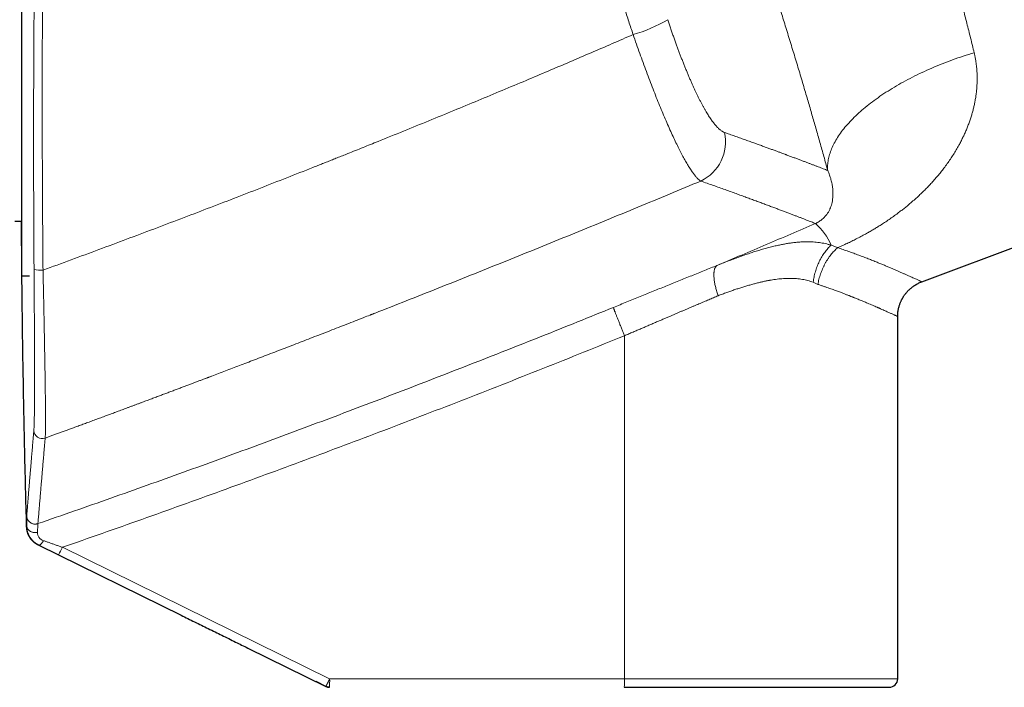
# Model space of a CAD drawing. Header units: millimetres. Extents: x 8 to 776, y 12 to 553.
# Tile 53 of 56: x 618 to 688, y 458 to 506. Entities that reach past the tile are written whole.
import ezdxf

# ---------------------------------------------------------------- set-up
doc = ezdxf.new("R2010")
doc.units = ezdxf.units.MM

msp = doc.modelspace()

# ---------------------------------------------------------------- linework, layer by layer
at = {"color": 7, "linetype": 'Continuous', "lineweight": 30}
for p, q in [((618.357, 494.11), (618.357, 516.54)), ((682.267, 487.127), (710.022, 497.504)), ((618.357, 487.54), (618.357, 494.11)), ((617.857, 491.44), (618.357, 491.44)), ((618.357, 487.54), (618.904, 487.54)), ((618.357, 487.54), (618.904, 487.54)), ((682.266, 487.127), (682.266, 487.127)), ((680.556, 484.662), (680.557, 484.662)), ((680.557, 458.93), (680.557, 484.662)), ((619.514, 468.445), (629.728, 463.419)), ((634.406, 461.118), (639.944, 458.392)), ((639.944, 458.392), (639.255, 458.731))]:
    msp.add_line(p, q, dxfattribs=at)
at = {"color": 8, "linetype": 'Continuous', "lineweight": 0}
for p, q in [((674.889, 486.945), (674.554, 487.095)), ((661.151, 483.297), (661.151, 458.93)), ((618.719, 469.734), (618.709, 469.738)), ((619.544, 468.434), (619.553, 468.431)), ((619.553, 468.431), (619.545, 468.434)), ((640.219, 458.93), (621.241, 468.274)), ((620.965, 467.735), (634.406, 461.118)), ((640.219, 458.93), (661.151, 458.93)), ((661.151, 458.93), (680.557, 458.93))]:
    msp.add_line(p, q, dxfattribs=at)
at = {"color": 8, "linetype": 'Continuous', "lineweight": 0, "flags": 128}
for points in [[(675.589, 495.032), (675.583, 495.124), (675.58, 495.216), (675.581, 495.31), (675.584, 495.403), (675.591, 495.498), (675.6, 495.593), (675.613, 495.689), (675.629, 495.785), (675.647, 495.882), (675.669, 495.979), (675.694, 496.077), (675.722, 496.175), (675.753, 496.274), (675.786, 496.373), (675.823, 496.472), (675.863, 496.572), (675.906, 496.672), (675.952, 496.773), (676, 496.874), (676.052, 496.975), (676.107, 497.076), (676.164, 497.178), (676.225, 497.279), (676.288, 497.381), (676.355, 497.483), (676.424, 497.585), (676.496, 497.688), (676.57, 497.79), (676.648, 497.892), (676.729, 497.995), (676.812, 498.097), (676.898, 498.199), (676.986, 498.302), (677.078, 498.404), (677.172, 498.506), (677.269, 498.608), (677.368, 498.71), (677.47, 498.811), (677.575, 498.913), (677.682, 499.014), (677.792, 499.115), (677.904, 499.216), (678.019, 499.316), (678.136, 499.416), (678.256, 499.516), (678.378, 499.615), (678.502, 499.714), (678.629, 499.813), (678.758, 499.911), (678.889, 500.009), (679.023, 500.106), (679.159, 500.202), (679.297, 500.299), (679.437, 500.394), (679.579, 500.489), (679.724, 500.583), (679.87, 500.677), (680.019, 500.77), (680.169, 500.863), (680.322, 500.954), (680.476, 501.045), (680.632, 501.135), (680.79, 501.225), (680.95, 501.314), (681.111, 501.401), (681.275, 501.489), (681.44, 501.575), (681.606, 501.66), (681.774, 501.745), (681.944, 501.828), (682.115, 501.911), (682.288, 501.992), (682.462, 502.073), (682.638, 502.153), (682.815, 502.231), (682.993, 502.309), (683.172, 502.386), (683.353, 502.461), (683.535, 502.536), (683.718, 502.609), (683.902, 502.681), (684.087, 502.752), (684.273, 502.822), (684.46, 502.891), (684.648, 502.959), (684.837, 503.025), (685.027, 503.09), (685.217, 503.154), (685.408, 503.217), (685.6, 503.278), (685.793, 503.338), (685.986, 503.397)], [(618.719, 469.734), (618.721, 469.703), (618.727, 469.672), (618.736, 469.642), (618.747, 469.612), (618.762, 469.583), (618.78, 469.555), (618.8, 469.528), (618.823, 469.502), (618.849, 469.478), (618.877, 469.454), (618.907, 469.433), (618.94, 469.413), (618.974, 469.394), (619.01, 469.378), (619.048, 469.363), (619.088, 469.351), (619.128, 469.34), (619.169, 469.332), (619.212, 469.326), (619.254, 469.322), (619.298, 469.32), (619.341, 469.321), (619.384, 469.324), (619.427, 469.329), (619.469, 469.336)], [(619.907, 468.74), (619.884, 468.703), (619.86, 468.668), (619.836, 468.634), (619.813, 468.603), (619.789, 468.573), (619.765, 468.546), (619.742, 468.521), (619.719, 468.499), (619.697, 468.48), (619.675, 468.463), (619.654, 468.449), (619.634, 468.438), (619.615, 468.431), (619.598, 468.426), (619.581, 468.425), (619.566, 468.426), (619.553, 468.431)]]:
    msp.add_lwpolyline(points, dxfattribs=at)
at = {"color": 8, "linetype": 'Continuous', "lineweight": 0}
for centre, radius, start, end in [((658.854, 514.846), 10.573, 285.98809, 300.55661), ((665.276, 497.048), 3.055, 295.17146, 12.98892), ((671.871, 488.031), 4.308, 23.17856, 48.72985), ((619.692, 489.529), 1.587, 252.95444, 276.23278), ((619.812, 476.589), 0.6, 181.83769, 289.97357), ((612.629, 472.342), 9.525, 331.07831, 334.71639), ((631.465, 458.782), 8.755, 357.03624, 0.96406), ((652.397, 458.782), 8.755, 357.03624, 0.96406)]:
    msp.add_arc(centre, radius, start, end, dxfattribs=at)
at = {"color": 7, "linetype": 'Continuous', "lineweight": 30}
msp.add_arc((679.957, 458.93), 0.6, 270, 0, dxfattribs=at)
at = {"color": 8, "linetype": 'Continuous', "lineweight": 0}
for points, knots in [([(675.589, 495.032), (675.543, 495.196), (675.453, 495.523), (675.315, 496.019), (675.175, 496.517), (675.034, 497.018), (674.891, 497.521), (674.75, 498.017), (674.61, 498.506), (674.471, 498.988), (674.331, 499.471), (674.189, 499.958), (674.04, 500.465), (673.884, 500.994), (673.721, 501.544), (673.556, 502.098), (673.389, 502.654), (673.22, 503.213), (673.049, 503.775), (672.876, 504.339), (672.705, 504.896), (672.535, 505.445), (672.367, 505.984), (672.198, 506.523), (672.028, 507.064), (671.857, 507.605), (671.687, 508.136), (671.52, 508.658), (671.355, 509.17), (671.189, 509.682), (671.022, 510.193), (670.855, 510.704), (670.687, 511.213), (670.519, 511.721), (670.35, 512.23), (670.18, 512.737), (670.021, 513.208), (669.874, 513.643), (669.739, 514.041), (669.604, 514.438), (669.468, 514.835), (669.316, 515.277), (669.149, 515.762), (668.965, 516.29), (668.782, 516.817), (668.597, 517.342), (668.412, 517.866), (668.231, 518.379), (668.052, 518.88), (667.876, 519.37), (667.7, 519.859), (667.525, 520.343), (667.343, 520.842), (667.156, 521.356), (666.962, 521.884), (666.768, 522.409), (666.574, 522.931), (666.38, 523.45), (666.186, 523.965), (665.993, 524.477), (665.804, 524.976), (665.618, 525.463), (665.437, 525.936), (665.256, 526.404), (665.077, 526.868), (664.898, 527.328), (664.723, 527.775), (664.553, 528.208), (664.387, 528.63), (664.222, 529.047), (664.057, 529.461), (663.887, 529.886), (663.712, 530.322), (663.533, 530.767), (663.356, 531.206), (663.18, 531.638), (663.006, 532.063), (662.834, 532.482), (662.664, 532.896), (662.552, 533.165), (662.497, 533.3)], [0, 0, 0, 0, 0.013139, 0.026249, 0.039333, 0.052394, 0.065436, 0.078462, 0.090731, 0.102992, 0.115247, 0.127498, 0.139749, 0.153425, 0.167108, 0.180801, 0.194509, 0.208234, 0.221982, 0.235756, 0.249559, 0.262629, 0.275689, 0.288742, 0.301792, 0.314842, 0.327895, 0.340209, 0.352531, 0.364865, 0.377196, 0.389471, 0.401742, 0.414012, 0.426283, 0.438559, 0.450843, 0.460501, 0.470167, 0.479843, 0.489529, 0.499227, 0.5122, 0.525181, 0.538175, 0.551185, 0.564213, 0.577265, 0.589596, 0.601952, 0.614339, 0.626722, 0.638988, 0.652682, 0.666383, 0.680095, 0.693822, 0.707569, 0.72134, 0.735137, 0.748967, 0.762056, 0.775137, 0.788214, 0.80129, 0.814369, 0.827454, 0.8398, 0.852158, 0.86453, 0.876929, 0.88936, 0.903216, 0.917056, 0.930885, 0.944706, 0.958524, 0.972343, 0.986167, 1, 1, 1, 1]), ([(676.735, 530.485), (676.79, 530.363), (676.901, 530.119), (677.068, 529.747), (677.234, 529.374), (677.4, 529), (677.563, 528.628), (677.723, 528.258), (677.882, 527.89), (678.038, 527.524), (678.194, 527.159), (678.347, 526.795), (678.498, 526.434), (678.648, 526.074), (678.789, 525.731), (678.923, 525.405), (679.044, 525.107), (679.127, 524.902), (679.173, 524.788), (679.187, 524.753), (679.201, 524.717), (679.215, 524.682), (679.229, 524.647), (679.303, 524.463), (679.436, 524.13), (679.628, 523.644), (679.819, 523.158), (680.007, 522.671), (680.194, 522.185), (680.378, 521.699), (680.56, 521.215), (680.727, 520.765), (680.879, 520.351), (681.017, 519.974), (681.154, 519.597), (681.288, 519.222), (681.421, 518.848), (681.553, 518.476), (681.682, 518.105), (681.832, 517.673), (682.001, 517.178), (682.191, 516.615), (682.38, 516.048), (682.569, 515.475), (682.756, 514.898), (682.942, 514.316), (683.128, 513.725), (683.315, 513.125), (683.501, 512.516), (683.665, 511.975), (683.807, 511.5), (683.897, 511.194), (683.958, 510.988), (683.989, 510.881), (684.02, 510.775), (684.052, 510.668), (684.083, 510.561), (684.157, 510.306), (684.273, 509.901), (684.431, 509.346), (684.588, 508.787), (684.743, 508.226), (684.897, 507.662), (685.049, 507.096), (685.195, 506.544), (685.335, 506.006), (685.469, 505.484), (685.602, 504.961), (685.732, 504.439), (685.861, 503.916), (685.944, 503.571), (685.986, 503.397)], [0, 0, 0, 0, 0.017742, 0.035216, 0.052421, 0.069359, 0.086029, 0.10214, 0.117993, 0.133588, 0.148925, 0.164004, 0.178825, 0.193387, 0.207692, 0.220068, 0.232243, 0.242793, 0.244163, 0.24553, 0.246895, 0.248257, 0.249616, 0.250973, 0.269627, 0.288105, 0.306406, 0.324531, 0.34248, 0.360253, 0.37785, 0.395273, 0.408838, 0.422296, 0.435646, 0.448888, 0.462023, 0.47505, 0.487969, 0.500781, 0.520054, 0.53944, 0.558937, 0.578546, 0.598268, 0.618103, 0.638052, 0.65865, 0.679369, 0.700208, 0.714029, 0.727902, 0.731544, 0.73519, 0.73884, 0.742493, 0.74615, 0.74981, 0.768734, 0.787847, 0.807149, 0.82664, 0.846322, 0.866193, 0.886254, 0.90481, 0.923527, 0.942405, 0.961442, 0.980641, 1, 1, 1, 1]), ([(661.766, 504.682), (661.664, 504.994), (661.46, 505.617), (661.151, 506.552), (660.838, 507.487), (660.523, 508.421), (660.205, 509.354), (659.884, 510.287), (659.56, 511.219), (659.228, 512.165), (658.887, 513.125), (658.539, 514.1), (658.187, 515.073), (657.832, 516.045), (657.474, 517.016), (657.233, 517.663), (657.112, 517.986)], [0, 0, 0, 0, 0.070068, 0.140108, 0.210126, 0.280124, 0.350108, 0.42008, 0.490047, 0.560011, 0.633308, 0.706613, 0.77993, 0.853263, 0.926618, 1, 1, 1, 1]), ([(619.253, 509.179), (619.25, 508.863), (619.244, 508.231), (619.235, 507.283), (619.228, 506.334), (619.221, 505.386), (619.215, 504.437), (619.21, 503.489), (619.205, 502.509), (619.201, 501.497), (619.198, 500.453), (619.195, 499.41), (619.194, 498.367), (619.193, 497.324), (619.194, 496.281), (619.195, 495.237), (619.197, 494.194), (619.2, 493.151), (619.203, 492.115), (619.208, 491.084), (619.213, 490.06), (619.219, 489.036), (619.224, 488.353), (619.226, 488.012)], [0, 0, 0, 0, 0.044944, 0.089847, 0.134714, 0.179549, 0.224356, 0.269137, 0.313899, 0.363117, 0.41232, 0.461513, 0.510702, 0.559893, 0.609089, 0.658297, 0.707522, 0.75677, 0.806045, 0.854473, 0.902938, 0.951445, 1, 1, 1, 1]), ([(619.841, 509.234), (619.838, 508.917), (619.834, 508.281), (619.828, 507.328), (619.823, 506.374), (619.819, 505.42), (619.815, 504.467), (619.812, 503.513), (619.81, 502.528), (619.808, 501.51), (619.808, 500.461), (619.808, 499.412), (619.809, 498.363), (619.81, 497.314), (619.813, 496.266), (619.817, 495.217), (619.821, 494.168), (619.826, 493.119), (619.832, 492.077), (619.839, 491.041), (619.846, 490.011), (619.855, 488.981), (619.861, 488.295), (619.864, 487.952)], [0, 0, 0, 0, 0.044941, 0.089843, 0.134708, 0.179541, 0.224346, 0.269127, 0.313887, 0.363105, 0.412307, 0.4615, 0.510689, 0.55988, 0.609077, 0.658286, 0.707512, 0.756761, 0.806037, 0.854467, 0.902934, 0.951443, 1, 1, 1, 1]), ([(664.229, 505.741), (664.261, 505.643), (664.326, 505.446), (664.425, 505.153), (664.524, 504.861), (664.625, 504.572), (664.726, 504.286), (664.826, 504.008), (664.924, 503.739), (665.021, 503.478), (665.118, 503.221), (665.216, 502.968), (665.316, 502.712), (665.418, 502.456), (665.522, 502.2), (665.625, 501.949), (665.729, 501.703), (665.833, 501.462), (665.934, 501.231), (666.034, 501.01), (666.131, 500.799), (666.227, 500.594), (666.323, 500.395), (666.42, 500.198), (666.518, 500.004), (666.617, 499.814), (666.715, 499.631), (666.812, 499.456), (666.908, 499.288), (667.001, 499.132), (667.09, 498.986), (667.176, 498.851), (667.262, 498.723), (667.345, 498.602), (667.43, 498.486), (667.514, 498.375), (667.598, 498.272), (667.68, 498.176), (667.761, 498.09), (667.84, 498.011), (667.915, 497.943), (667.988, 497.884), (668.057, 497.834), (668.124, 497.793), (668.189, 497.759), (668.231, 497.742), (668.252, 497.734)], [0, 0, 0, 0, 0.023421, 0.04682, 0.070221, 0.093648, 0.117124, 0.140539, 0.162531, 0.184506, 0.206483, 0.22848, 0.250517, 0.273894, 0.297221, 0.32052, 0.343813, 0.367125, 0.39057, 0.412678, 0.43474, 0.456778, 0.47881, 0.500857, 0.524192, 0.547508, 0.570829, 0.594178, 0.61758, 0.640856, 0.662699, 0.684545, 0.706411, 0.728318, 0.750285, 0.773488, 0.796679, 0.819878, 0.843108, 0.866391, 0.889755, 0.911782, 0.933801, 0.955832, 0.977892, 1, 1, 1, 1]), ([(619.864, 487.952), (620.53, 488.196), (621.856, 488.682), (623.832, 489.415), (625.787, 490.145), (627.721, 490.873), (629.634, 491.598), (631.525, 492.321), (633.412, 493.048), (635.293, 493.778), (637.168, 494.512), (638.526, 495.047), (639.375, 495.383), (639.721, 495.521), (640.066, 495.658), (640.411, 495.795), (640.761, 495.935), (641.129, 496.081), (641.74, 496.325), (642.586, 496.664), (643.906, 497.196), (645.465, 497.827), (647.256, 498.557), (649.021, 499.282), (650.759, 500.002), (652.472, 500.716), (654.127, 501.411), (655.725, 502.086), (657.268, 502.743), (658.788, 503.394), (660.285, 504.039), (661.275, 504.469), (661.766, 504.682)], [0, 0, 0, 0, 0.04711, 0.093769, 0.139974, 0.185726, 0.231023, 0.275865, 0.32025, 0.365342, 0.409952, 0.454077, 0.462343, 0.470592, 0.478824, 0.487039, 0.495236, 0.503931, 0.513319, 0.539006, 0.5645, 0.607943, 0.650813, 0.693109, 0.73483, 0.775976, 0.816544, 0.854265, 0.891472, 0.928164, 0.96434, 1, 1, 1, 1]), ([(661.766, 504.682), (661.844, 504.458), (661.999, 504.011), (662.235, 503.349), (662.471, 502.696), (662.708, 502.055), (662.945, 501.428), (663.182, 500.816), (663.417, 500.22), (663.65, 499.644), (663.88, 499.088), (664.107, 498.555), (664.33, 498.046), (664.548, 497.564), (664.761, 497.111), (664.966, 496.689), (665.165, 496.298), (665.356, 495.939), (665.539, 495.613), (665.714, 495.32), (665.881, 495.06), (666.039, 494.834), (666.188, 494.642), (666.327, 494.486), (666.458, 494.362), (666.536, 494.31), (666.575, 494.283)], [0, 0, 0, 0, 0.041826, 0.083626, 0.125414, 0.167201, 0.208994, 0.250798, 0.292617, 0.334455, 0.376319, 0.418217, 0.46016, 0.502165, 0.544104, 0.585863, 0.62748, 0.668986, 0.710412, 0.751782, 0.79312, 0.834446, 0.875778, 0.917136, 0.958537, 1, 1, 1, 1]), ([(685.986, 503.397), (686.004, 503.317), (686.041, 503.155), (686.087, 502.912), (686.125, 502.667), (686.156, 502.42), (686.18, 502.162), (686.195, 501.895), (686.201, 501.687), (686.201, 501.546), (686.201, 501.473), (686.2, 501.399), (686.198, 501.326), (686.195, 501.252), (686.189, 501.104), (686.175, 500.881), (686.146, 500.584), (686.107, 500.286), (686.067, 500.042), (686.03, 499.854), (686.003, 499.719), (685.973, 499.585), (685.941, 499.45), (685.907, 499.315), (685.87, 499.18), (685.818, 498.995), (685.746, 498.761), (685.651, 498.479), (685.547, 498.199), (685.434, 497.919), (685.312, 497.641), (685.182, 497.364), (685.045, 497.09), (684.889, 496.799), (684.713, 496.49), (684.512, 496.162), (684.3, 495.838), (684.077, 495.517), (683.85, 495.21), (683.621, 494.917), (683.393, 494.639), (683.157, 494.366), (682.915, 494.098), (682.666, 493.835), (682.408, 493.575), (682.14, 493.316), (681.86, 493.058), (681.572, 492.804), (681.338, 492.606), (681.16, 492.46), (681.042, 492.365), (680.924, 492.272), (680.804, 492.179), (680.684, 492.087), (680.502, 491.95), (680.256, 491.77), (679.944, 491.551), (679.629, 491.339), (679.332, 491.147), (679.055, 490.975), (678.799, 490.821), (678.538, 490.669), (678.254, 490.509), (677.947, 490.343), (677.621, 490.173), (677.292, 490.009), (676.961, 489.85), (676.629, 489.698), (676.405, 489.601), (676.293, 489.552)], [0, 0, 0, 0, 0.013674, 0.027417, 0.041242, 0.055157, 0.069175, 0.084724, 0.100421, 0.104559, 0.108708, 0.112868, 0.11704, 0.121224, 0.12542, 0.142373, 0.159464, 0.176704, 0.194109, 0.20198, 0.209887, 0.217833, 0.225817, 0.233841, 0.241907, 0.250014, 0.267114, 0.284303, 0.30159, 0.318984, 0.336494, 0.354127, 0.371892, 0.389287, 0.411128, 0.433061, 0.4551, 0.477259, 0.499552, 0.519786, 0.539939, 0.560021, 0.580041, 0.60001, 0.619938, 0.640209, 0.661017, 0.681688, 0.702234, 0.710275, 0.7183, 0.726309, 0.734303, 0.742283, 0.75025, 0.770202, 0.789992, 0.809635, 0.829144, 0.844388, 0.859566, 0.874684, 0.890336, 0.908865, 0.927273, 0.945575, 0.963787, 0.981923, 1, 1, 1, 1]), ([(668.252, 497.734), (668.376, 497.691), (668.623, 497.604), (668.983, 497.477), (669.334, 497.352), (669.676, 497.231), (670.01, 497.111), (670.334, 496.995), (670.65, 496.881), (670.944, 496.774), (671.219, 496.674), (671.475, 496.58), (671.725, 496.489), (671.959, 496.403), (672.177, 496.322), (672.373, 496.25), (672.505, 496.201), (672.578, 496.174), (672.601, 496.165), (672.623, 496.157), (672.646, 496.148), (672.668, 496.14), (672.77, 496.102), (672.95, 496.035), (673.199, 495.942), (673.44, 495.852), (673.673, 495.764), (673.897, 495.679), (674.113, 495.598), (674.32, 495.519), (674.523, 495.441), (674.72, 495.366), (674.911, 495.293), (675.094, 495.223), (675.268, 495.156), (675.434, 495.092), (675.537, 495.052), (675.589, 495.032)], [0, 0, 0, 0, 0.035927, 0.071711, 0.107352, 0.142852, 0.178212, 0.213431, 0.248512, 0.283456, 0.314092, 0.344624, 0.37505, 0.405372, 0.43197, 0.458488, 0.481757, 0.4848, 0.487842, 0.490882, 0.493922, 0.49696, 0.499998, 0.535668, 0.571233, 0.606694, 0.642053, 0.67731, 0.712467, 0.747523, 0.782481, 0.818998, 0.855408, 0.891712, 0.927911, 0.964007, 1, 1, 1, 1]), ([(674.712, 491.269), (674.759, 491.29), (674.861, 491.338), (674.986, 491.411), (675.102, 491.49), (675.209, 491.574), (675.308, 491.663), (675.399, 491.757), (675.482, 491.855), (675.574, 491.978), (675.666, 492.127), (675.753, 492.303), (675.824, 492.485), (675.879, 492.674), (675.926, 492.896), (675.958, 493.154), (675.965, 493.449), (675.945, 493.753), (675.899, 494.064), (675.825, 494.382), (675.727, 494.702), (675.634, 494.924), (675.589, 495.032)], [0, 0, 0, 0, 0.012317, 0.026749, 0.043993, 0.064174, 0.087145, 0.112628, 0.14028, 0.169719, 0.219669, 0.272482, 0.327534, 0.38418, 0.441761, 0.524712, 0.607786, 0.690139, 0.771043, 0.85026, 0.926908, 1, 1, 1, 1]), ([(620.017, 476.025), (620.096, 476.054), (620.257, 476.113), (620.503, 476.203), (620.76, 476.297), (621.027, 476.394), (621.304, 476.496), (621.591, 476.601), (621.888, 476.711), (622.2, 476.826), (622.529, 476.947), (622.873, 477.073), (623.228, 477.204), (623.594, 477.34), (623.972, 477.479), (624.339, 477.615), (624.694, 477.747), (625.037, 477.874), (625.387, 478.005), (625.688, 478.116), (625.94, 478.21), (626.139, 478.284), (626.339, 478.359), (626.536, 478.432), (626.731, 478.505), (626.971, 478.595), (627.255, 478.701), (627.58, 478.823), (627.897, 478.941), (628.204, 479.056), (628.502, 479.168), (628.8, 479.28), (629.096, 479.391), (629.39, 479.502), (629.674, 479.608), (629.946, 479.711), (630.208, 479.81), (630.459, 479.905), (630.701, 479.996), (630.934, 480.084), (631.157, 480.169), (631.326, 480.232), (631.442, 480.276), (631.51, 480.302), (631.576, 480.327), (631.641, 480.352), (631.707, 480.377), (631.779, 480.404), (631.989, 480.484), (632.336, 480.616), (632.822, 480.8), (633.316, 480.988), (633.821, 481.18), (634.345, 481.381), (634.89, 481.589), (635.456, 481.806), (636.033, 482.027), (636.621, 482.253), (637.22, 482.484), (637.817, 482.714), (638.413, 482.944), (639.006, 483.174), (639.61, 483.408), (640.223, 483.646), (640.831, 483.882), (641.434, 484.118), (642.032, 484.351), (642.584, 484.567), (642.957, 484.713), (643.148, 484.788), (643.207, 484.811), (643.267, 484.835), (643.327, 484.858), (643.386, 484.881), (643.607, 484.968), (644.548, 485.338), (646.235, 486.003), (648.501, 486.902), (650.789, 487.816), (653.075, 488.735), (655.357, 489.659), (657.623, 490.581), (659.873, 491.503), (662.108, 492.425), (664.343, 493.351), (665.831, 493.973), (666.575, 494.283)], [0, 0, 0, 0, 0.005025, 0.010266, 0.015725, 0.0214, 0.027292, 0.033401, 0.039726, 0.046268, 0.053355, 0.060679, 0.068241, 0.076042, 0.08408, 0.092356, 0.099491, 0.106795, 0.114266, 0.121906, 0.12604, 0.130365, 0.13463, 0.138834, 0.142977, 0.147059, 0.154198, 0.161143, 0.167894, 0.174451, 0.180815, 0.186985, 0.193495, 0.199774, 0.205823, 0.211641, 0.217228, 0.222585, 0.227711, 0.232734, 0.237515, 0.242052, 0.243525, 0.24497, 0.246388, 0.247779, 0.249141, 0.25063, 0.252397, 0.262557, 0.272925, 0.2835, 0.294283, 0.305273, 0.317155, 0.329271, 0.341619, 0.354202, 0.367017, 0.380066, 0.392582, 0.405307, 0.418238, 0.431377, 0.444724, 0.457368, 0.470193, 0.483198, 0.492928, 0.49421, 0.495493, 0.496778, 0.498064, 0.499352, 0.500547, 0.512301, 0.560005, 0.609283, 0.658559, 0.707834, 0.757098, 0.806318, 0.85469, 0.903094, 0.951531, 1, 1, 1, 1]), ([(666.575, 494.283), (666.725, 494.231), (667.025, 494.125), (667.46, 493.971), (667.884, 493.819), (668.296, 493.672), (668.694, 493.529), (669.078, 493.39), (669.449, 493.255), (669.808, 493.124), (670.158, 492.995), (670.499, 492.87), (670.831, 492.747), (671.151, 492.628), (671.459, 492.513), (671.755, 492.402), (672.039, 492.295), (672.312, 492.192), (672.572, 492.093), (672.821, 491.999), (673.058, 491.908), (673.283, 491.822), (673.496, 491.74), (673.697, 491.663), (673.893, 491.587), (674.081, 491.514), (674.261, 491.444), (674.427, 491.38), (674.579, 491.321), (674.668, 491.286), (674.712, 491.269)], [0, 0, 0, 0, 0.035177, 0.07034, 0.10549, 0.140629, 0.175758, 0.210249, 0.244733, 0.27921, 0.313681, 0.34885, 0.384016, 0.419178, 0.454339, 0.489499, 0.52466, 0.559823, 0.594989, 0.630159, 0.665335, 0.700517, 0.735706, 0.770905, 0.806114, 0.844857, 0.883616, 0.922391, 0.961185, 1, 1, 1, 1]), ([(667.733, 488.291), (668.316, 488.537), (669.481, 489.028), (671.227, 489.771), (672.971, 490.517), (674.132, 491.018), (674.712, 491.269)], [0, 0, 0, 0, 0.249978, 0.499968, 0.749974, 1, 1, 1, 1]), ([(667.733, 488.291), (667.862, 488.342), (668.12, 488.446), (668.506, 488.596), (668.893, 488.743), (669.279, 488.886), (669.666, 489.024), (670.045, 489.153), (670.416, 489.274), (670.779, 489.386), (671.142, 489.49), (671.503, 489.587), (671.841, 489.67), (672.155, 489.74), (672.446, 489.799), (672.737, 489.85), (673.027, 489.893), (673.316, 489.928), (673.604, 489.954), (673.87, 489.968), (674.113, 489.972), (674.336, 489.97), (674.556, 489.959), (674.776, 489.942), (674.992, 489.916), (675.206, 489.882), (675.417, 489.839), (675.626, 489.788), (675.762, 489.747), (675.831, 489.726)], [0, 0, 0, 0, 0.043391, 0.087091, 0.131082, 0.175347, 0.219874, 0.264655, 0.307104, 0.349774, 0.392668, 0.435792, 0.479158, 0.514608, 0.550341, 0.586342, 0.622599, 0.659104, 0.695853, 0.732849, 0.76203, 0.791372, 0.820883, 0.850571, 0.880451, 0.909997, 0.939758, 0.969752, 1, 1, 1, 1]), ([(675.831, 489.726), (675.791, 489.689), (675.711, 489.615), (675.596, 489.491), (675.483, 489.359), (675.374, 489.218), (675.269, 489.068), (675.169, 488.91), (675.075, 488.745), (674.987, 488.574), (674.906, 488.397), (674.832, 488.216), (674.766, 488.032), (674.707, 487.845), (674.657, 487.657), (674.614, 487.469), (674.579, 487.282), (674.562, 487.157), (674.554, 487.095)], [0, 0, 0, 0, 0.0605936, 0.1219289, 0.1839145, 0.2464527, 0.3094401, 0.3727686, 0.4363266, 0.5, 0.5636734, 0.6272314, 0.6905599, 0.7535473, 0.8160855, 0.8780711, 0.9394064, 1, 1, 1, 1]), ([(676.293, 489.552), (676.251, 489.515), (676.167, 489.439), (676.044, 489.315), (675.924, 489.183), (675.808, 489.042), (675.696, 488.892), (675.588, 488.736), (675.486, 488.572), (675.391, 488.403), (675.301, 488.229), (675.219, 488.05), (675.144, 487.869), (675.077, 487.685), (675.018, 487.5), (674.966, 487.314), (674.923, 487.129), (674.9, 487.007), (674.889, 486.945)], [0, 0, 0, 0, 0.060675, 0.122061, 0.184069, 0.246607, 0.309573, 0.372866, 0.436378, 0.5, 0.563622, 0.627134, 0.690427, 0.753394, 0.815931, 0.87794, 0.939325, 1, 1, 1, 1]), ([(675.831, 489.726), (675.883, 489.709), (675.986, 489.675), (676.14, 489.617), (676.242, 489.574), (676.293, 489.552)], [0, 0, 0, 0, 0.329433, 0.662761, 1, 1, 1, 1]), ([(676.293, 489.552), (676.424, 489.508), (676.686, 489.419), (677.066, 489.285), (677.435, 489.153), (677.791, 489.021), (678.136, 488.891), (678.468, 488.763), (678.788, 488.637), (679.086, 488.517), (679.363, 488.403), (679.619, 488.297), (679.865, 488.193), (680.1, 488.093), (680.323, 487.998), (680.535, 487.906), (680.742, 487.815), (680.945, 487.726), (681.14, 487.64), (681.32, 487.56), (681.484, 487.486), (681.633, 487.419), (681.766, 487.358), (681.884, 487.305), (681.986, 487.258), (682.073, 487.218), (682.143, 487.185), (682.199, 487.159), (682.238, 487.14), (682.262, 487.129), (682.265, 487.127), (682.266, 487.127)], [0, 0, 0, 0, 0.035666, 0.071254, 0.106782, 0.142266, 0.177722, 0.213164, 0.248649, 0.284226, 0.316266, 0.348406, 0.38058, 0.412648, 0.444618, 0.476501, 0.508309, 0.543974, 0.579491, 0.614875, 0.650145, 0.685318, 0.72041, 0.755439, 0.790424, 0.825381, 0.860329, 0.895285, 0.930267, 0.965293, 1, 1, 1, 1]), ([(660.37, 485.309), (660.529, 485.374), (660.846, 485.503), (661.32, 485.695), (661.792, 485.888), (662.263, 486.079), (662.729, 486.268), (663.19, 486.455), (663.646, 486.64), (664.101, 486.824), (664.556, 487.009), (665.014, 487.193), (665.472, 487.379), (665.928, 487.563), (666.382, 487.746), (666.835, 487.929), (667.285, 488.111), (667.584, 488.231), (667.733, 488.291)], [0, 0, 0, 0, 0.063626, 0.127011, 0.19018, 0.253161, 0.315977, 0.377536, 0.438987, 0.500354, 0.56166, 0.624182, 0.686693, 0.74922, 0.811789, 0.874424, 0.937153, 1, 1, 1, 1]), ([(667.806, 486.139), (667.789, 486.187), (667.756, 486.283), (667.711, 486.427), (667.669, 486.573), (667.631, 486.719), (667.597, 486.865), (667.568, 487.009), (667.543, 487.151), (667.525, 487.288), (667.512, 487.42), (667.505, 487.538), (667.504, 487.643), (667.506, 487.737), (667.513, 487.824), (667.524, 487.904), (667.539, 487.978), (667.559, 488.049), (667.584, 488.115), (667.615, 488.175), (667.651, 488.224), (667.69, 488.264), (667.719, 488.282), (667.733, 488.291)], [0, 0, 0, 0, 0.046567, 0.094146, 0.142662, 0.19203, 0.242151, 0.292918, 0.344213, 0.395913, 0.447885, 0.499994, 0.543427, 0.586781, 0.629976, 0.672935, 0.715585, 0.757853, 0.807973, 0.85734, 0.905856, 0.953434, 1, 1, 1, 1]), ([(619.226, 488.012), (619.227, 487.883), (619.229, 487.625), (619.232, 487.239), (619.235, 486.856), (619.237, 486.475), (619.24, 486.096), (619.242, 485.728), (619.244, 485.37), (619.246, 485.022), (619.248, 484.677), (619.25, 484.336), (619.252, 483.986), (619.253, 483.696), (619.254, 483.518), (619.255, 483.462), (619.255, 483.46), (619.255, 483.459), (619.255, 483.458), (619.255, 483.453), (619.255, 483.442), (619.255, 483.422), (619.255, 483.39), (619.255, 483.35), (619.255, 483.3), (619.256, 483.241), (619.256, 483.173), (619.256, 483.096), (619.257, 483.01), (619.257, 482.916), (619.257, 482.813), (619.258, 482.703), (619.258, 482.586), (619.259, 482.46), (619.259, 482.326), (619.26, 482.184), (619.26, 482.033), (619.261, 481.875), (619.261, 481.709), (619.262, 481.576), (619.262, 481.48), (619.262, 481.43), (619.262, 481.392), (619.262, 481.36), (619.262, 481.328), (619.262, 481.257), (619.262, 481.128), (619.263, 480.942), (619.263, 480.739), (619.263, 480.558), (619.263, 480.398), (619.263, 480.259), (619.263, 480.12), (619.263, 479.982), (619.263, 479.845), (619.263, 479.711), (619.262, 479.546), (619.262, 479.353), (619.261, 479.134), (619.26, 478.917), (619.259, 478.703), (619.258, 478.493), (619.256, 478.293), (619.254, 478.102), (619.252, 477.925), (619.25, 477.763), (619.248, 477.614), (619.245, 477.473), (619.243, 477.341), (619.24, 477.217), (619.237, 477.101), (619.234, 476.991), (619.23, 476.887), (619.226, 476.79), (619.222, 476.705), (619.217, 476.63), (619.214, 476.59), (619.212, 476.57)], [0, 0, 0, 0, 0.023425, 0.046828, 0.070211, 0.093576, 0.116924, 0.140257, 0.162246, 0.184226, 0.206197, 0.228164, 0.250126, 0.274669, 0.285469, 0.285785, 0.285813, 0.285861, 0.285962, 0.286185, 0.286728, 0.288208, 0.290311, 0.293036, 0.296383, 0.300353, 0.304945, 0.31016, 0.315998, 0.322459, 0.329543, 0.337107, 0.345274, 0.354042, 0.363414, 0.373576, 0.384364, 0.395781, 0.407826, 0.420503, 0.425309, 0.429212, 0.431591, 0.433976, 0.436366, 0.438763, 0.450143, 0.465749, 0.481602, 0.497704, 0.509025, 0.520449, 0.531975, 0.543604, 0.555336, 0.567172, 0.578656, 0.599227, 0.61978, 0.640316, 0.662303, 0.684275, 0.706234, 0.728184, 0.750125, 0.770068, 0.790008, 0.809949, 0.829893, 0.849843, 0.869801, 0.889772, 0.911757, 0.933767, 0.955806, 0.977882, 1, 1, 1, 1]), ([(619.864, 487.952), (619.868, 487.746), (619.877, 487.334), (619.89, 486.722), (619.903, 486.116), (619.916, 485.517), (619.928, 484.926), (619.939, 484.343), (619.95, 483.795), (619.96, 483.28), (619.969, 482.797), (619.978, 482.324), (619.986, 481.862), (619.994, 481.41), (620.001, 480.971), (620.008, 480.544), (620.014, 480.13), (620.02, 479.731), (620.025, 479.349), (620.029, 478.983), (620.033, 478.636), (620.036, 478.306), (620.038, 477.995), (620.039, 477.703), (620.04, 477.431), (620.04, 477.179), (620.039, 476.947), (620.038, 476.737), (620.035, 476.548), (620.032, 476.382), (620.028, 476.239), (620.023, 476.117), (620.019, 476.055), (620.017, 476.025)], [0, 0, 0, 0, 0.035732, 0.071417, 0.107064, 0.142679, 0.178271, 0.213846, 0.249415, 0.28054, 0.311675, 0.342827, 0.374007, 0.405224, 0.436491, 0.467822, 0.49923, 0.530656, 0.562032, 0.593365, 0.624662, 0.655928, 0.687169, 0.718392, 0.749604, 0.780811, 0.812022, 0.843246, 0.874495, 0.905779, 0.937114, 0.968515, 1, 1, 1, 1]), ([(674.554, 487.095), (674.493, 487.117), (674.372, 487.162), (674.183, 487.217), (673.989, 487.265), (673.788, 487.304), (673.58, 487.334), (673.366, 487.356), (673.147, 487.369), (672.923, 487.374), (672.693, 487.371), (672.457, 487.359), (672.224, 487.34), (671.994, 487.315), (671.779, 487.286), (671.627, 487.262), (671.541, 487.247), (671.514, 487.243), (671.487, 487.238), (671.46, 487.233), (671.433, 487.228), (671.336, 487.21), (671.164, 487.177), (670.917, 487.123), (670.661, 487.062), (670.396, 486.994), (670.124, 486.92), (669.842, 486.838), (669.561, 486.752), (669.28, 486.662), (668.999, 486.569), (668.712, 486.471), (668.416, 486.366), (668.114, 486.256), (667.909, 486.178), (667.806, 486.139)], [0, 0, 0, 0, 0.031593, 0.063583, 0.096013, 0.128921, 0.162346, 0.196325, 0.230891, 0.265369, 0.300471, 0.336227, 0.372663, 0.405308, 0.438515, 0.468214, 0.472137, 0.476068, 0.480006, 0.483953, 0.487907, 0.491869, 0.526689, 0.562485, 0.599271, 0.637058, 0.675858, 0.715679, 0.756531, 0.794892, 0.834133, 0.874259, 0.915275, 0.957187, 1, 1, 1, 1]), ([(674.889, 486.945), (674.964, 486.92), (675.112, 486.871), (675.325, 486.799), (675.526, 486.729), (675.715, 486.663), (675.891, 486.601), (676.056, 486.542), (676.208, 486.486), (676.351, 486.433), (676.484, 486.383), (676.608, 486.336), (676.724, 486.292), (676.831, 486.25), (676.928, 486.212), (677.017, 486.178), (677.097, 486.146), (677.168, 486.118), (677.231, 486.093), (677.275, 486.075), (677.301, 486.065), (677.313, 486.06), (677.325, 486.055), (677.337, 486.051), (677.349, 486.046), (677.375, 486.036), (677.43, 486.014), (677.537, 485.971), (677.674, 485.916), (677.823, 485.855), (677.971, 485.795), (678.121, 485.733), (678.272, 485.67), (678.433, 485.603), (678.6, 485.532), (678.772, 485.458), (678.932, 485.389), (679.047, 485.339), (679.121, 485.307), (679.158, 485.291), (679.195, 485.275), (679.231, 485.259), (679.267, 485.243), (679.303, 485.228), (679.389, 485.19), (679.515, 485.134), (679.671, 485.065), (679.804, 485.006), (679.922, 484.954), (680.025, 484.907), (680.119, 484.865), (680.211, 484.823), (680.3, 484.782), (680.38, 484.745), (680.445, 484.715), (680.496, 484.691), (680.531, 484.674), (680.553, 484.664), (680.555, 484.662), (680.556, 484.662)], [0, 0, 0, 0, 0.021457, 0.042044, 0.061761, 0.080607, 0.098584, 0.115392, 0.131361, 0.146491, 0.160781, 0.174468, 0.187285, 0.199232, 0.210309, 0.220516, 0.229693, 0.238032, 0.24553, 0.25219, 0.253615, 0.255039, 0.256461, 0.257882, 0.259302, 0.26072, 0.267389, 0.279222, 0.300114, 0.318508, 0.336659, 0.357949, 0.378895, 0.399495, 0.426546, 0.45298, 0.478799, 0.504003, 0.510567, 0.517121, 0.523666, 0.530201, 0.536728, 0.543246, 0.549754, 0.585389, 0.616979, 0.648356, 0.676195, 0.703869, 0.731381, 0.758732, 0.794017, 0.829039, 0.863805, 0.898319, 0.932586, 0.966612, 1, 1, 1, 1]), ([(667.806, 486.139), (667.696, 486.093), (667.475, 485.999), (667.138, 485.855), (666.795, 485.709), (666.444, 485.559), (666.139, 485.429), (665.883, 485.32), (665.676, 485.232), (665.468, 485.143), (665.257, 485.053), (665.047, 484.964), (664.839, 484.875), (664.628, 484.784), (664.409, 484.691), (664.18, 484.593), (663.94, 484.49), (663.69, 484.383), (663.43, 484.272), (663.159, 484.156), (662.886, 484.039), (662.612, 483.922), (662.336, 483.804), (662.052, 483.683), (661.76, 483.557), (661.458, 483.428), (661.255, 483.341), (661.151, 483.297)], [0, 0, 0, 0, 0.051209, 0.103258, 0.156146, 0.209873, 0.264441, 0.295434, 0.326691, 0.358213, 0.39, 0.422052, 0.452735, 0.484031, 0.516806, 0.551059, 0.586791, 0.624002, 0.662692, 0.70286, 0.744508, 0.783983, 0.824701, 0.866662, 0.909865, 0.954311, 1, 1, 1, 1]), ([(619.501, 469.952), (620.364, 470.251), (622.089, 470.85), (624.672, 471.759), (627.253, 472.675), (629.83, 473.6), (632.39, 474.529), (634.93, 475.459), (637.453, 476.393), (639.972, 477.335), (642.506, 478.291), (645.053, 479.262), (647.614, 480.249), (650.172, 481.243), (652.727, 482.247), (655.278, 483.259), (657.826, 484.278), (659.522, 484.965), (660.37, 485.309)], [0, 0, 0, 0, 0.062721, 0.125442, 0.188163, 0.250883, 0.313604, 0.375204, 0.436804, 0.498404, 0.560004, 0.622861, 0.685717, 0.748574, 0.811431, 0.874287, 0.937144, 1, 1, 1, 1]), ([(660.37, 485.309), (660.37, 485.306), (660.371, 485.301), (660.375, 485.285), (660.383, 485.261), (660.393, 485.229), (660.407, 485.189), (660.425, 485.142), (660.445, 485.085), (660.469, 485.021), (660.496, 484.949), (660.527, 484.869), (660.56, 484.781), (660.597, 484.687), (660.636, 484.587), (660.677, 484.481), (660.721, 484.371), (660.766, 484.257), (660.813, 484.139), (660.86, 484.019), (660.909, 483.898), (660.958, 483.776), (661.006, 483.655), (661.055, 483.534), (661.103, 483.415), (661.135, 483.336), (661.151, 483.297)], [0, 0, 0, 0, 0.038188, 0.077207, 0.117014, 0.157557, 0.198779, 0.240613, 0.282986, 0.325819, 0.369028, 0.412523, 0.45621, 0.499995, 0.54378, 0.587467, 0.630963, 0.674172, 0.717006, 0.75938, 0.801215, 0.842437, 0.882982, 0.92279, 0.961811, 1, 1, 1, 1]), ([(621.241, 468.274), (622.183, 468.602), (624.065, 469.258), (626.885, 470.255), (629.7, 471.26), (632.51, 472.276), (635.316, 473.302), (638.117, 474.338), (640.914, 475.383), (643.75, 476.455), (646.626, 477.554), (649.541, 478.68), (652.451, 479.818), (655.356, 480.966), (658.257, 482.125), (660.187, 482.906), (661.151, 483.297)], [0, 0, 0, 0, 0.070138, 0.140251, 0.210341, 0.280408, 0.350454, 0.420478, 0.490483, 0.560468, 0.633767, 0.707047, 0.780309, 0.853555, 0.926785, 1, 1, 1, 1]), ([(619.212, 476.57), (619.202, 476.446), (619.18, 476.197), (619.15, 475.839), (619.12, 475.49), (619.091, 475.153), (619.063, 474.826), (619.037, 474.51), (619.011, 474.204), (618.986, 473.905), (618.961, 473.613), (618.937, 473.328), (618.915, 473.055), (618.893, 472.793), (618.872, 472.544), (618.853, 472.306), (618.834, 472.08), (618.816, 471.866), (618.8, 471.664), (618.784, 471.473), (618.77, 471.295), (618.756, 471.131), (618.744, 470.982), (618.733, 470.846), (618.723, 470.72), (618.714, 470.605), (618.708, 470.536), (618.705, 470.502)], [0, 0, 0, 0, 0.039248, 0.078487, 0.117716, 0.156936, 0.196149, 0.235355, 0.274555, 0.313749, 0.354805, 0.395856, 0.436905, 0.477951, 0.518995, 0.560039, 0.601084, 0.64213, 0.683177, 0.724228, 0.765283, 0.806342, 0.845061, 0.883785, 0.922516, 0.961254, 1, 1, 1, 1]), ([(619.501, 469.952), (619.504, 469.987), (619.51, 470.056), (619.52, 470.173), (619.53, 470.301), (619.542, 470.439), (619.554, 470.588), (619.568, 470.748), (619.582, 470.918), (619.597, 471.103), (619.614, 471.301), (619.632, 471.514), (619.651, 471.74), (619.671, 471.977), (619.692, 472.225), (619.714, 472.486), (619.737, 472.759), (619.761, 473.043), (619.786, 473.339), (619.812, 473.647), (619.84, 473.967), (619.868, 474.293), (619.896, 474.623), (619.925, 474.957), (619.955, 475.302), (619.985, 475.657), (620.007, 475.902), (620.017, 476.025)], [0, 0, 0, 0, 0.039227, 0.078445, 0.117656, 0.15686, 0.196058, 0.235252, 0.27444, 0.313625, 0.354674, 0.395719, 0.436764, 0.477808, 0.518853, 0.559899, 0.600947, 0.641998, 0.683054, 0.724114, 0.76518, 0.806253, 0.844986, 0.883726, 0.922475, 0.961232, 1, 1, 1, 1]), ([(618.705, 470.502), (618.705, 470.501), (618.705, 470.499), (618.705, 470.492), (618.705, 470.481), (618.705, 470.465), (618.705, 470.446), (618.705, 470.424), (618.705, 470.4), (618.706, 470.378), (618.706, 470.361), (618.706, 470.351), (618.706, 470.341), (618.706, 470.33), (618.706, 470.319), (618.707, 470.307), (618.707, 470.294), (618.707, 470.264), (618.708, 470.213), (618.71, 470.134), (618.712, 470.047), (618.714, 469.951), (618.716, 469.847), (618.718, 469.772), (618.719, 469.734)], [0, 0, 0, 0, 0.036149, 0.07735, 0.123576, 0.174804, 0.231019, 0.275409, 0.322479, 0.372234, 0.387408, 0.402816, 0.418458, 0.434336, 0.450449, 0.466798, 0.483383, 0.500205, 0.583068, 0.666012, 0.749105, 0.832417, 0.916023, 1, 1, 1, 1]), ([(619.501, 469.952), (619.482, 469.946), (619.441, 469.933), (619.377, 469.922), (619.309, 469.918), (619.239, 469.921), (619.168, 469.933), (619.097, 469.955), (619.028, 469.985), (618.963, 470.024), (618.903, 470.071), (618.85, 470.125), (618.806, 470.184), (618.769, 470.246), (618.741, 470.311), (618.721, 470.376), (618.709, 470.439), (618.706, 470.482), (618.705, 470.502)], [0, 0, 0, 0, 0.055087, 0.112817, 0.173024, 0.235462, 0.299808, 0.365663, 0.432564, 0.5, 0.567436, 0.634337, 0.700192, 0.764538, 0.826976, 0.887183, 0.944913, 1, 1, 1, 1]), ([(619.501, 469.952), (619.501, 469.949), (619.501, 469.943), (619.5, 469.925), (619.498, 469.899), (619.496, 469.865), (619.494, 469.824), (619.491, 469.772), (619.488, 469.708), (619.484, 469.629), (619.479, 469.541), (619.474, 469.444), (619.471, 469.372), (619.469, 469.336)], [0, 0, 0, 0, 0.084223, 0.167863, 0.251059, 0.333946, 0.416649, 0.499288, 0.598527, 0.698033, 0.797992, 0.898587, 1, 1, 1, 1]), ([(618.709, 469.738), (618.713, 469.673), (618.722, 469.542), (618.763, 469.346), (618.832, 469.156), (618.927, 468.975), (619.049, 468.809), (619.195, 468.662), (619.365, 468.541), (619.484, 468.47), (619.544, 468.434)], [0, 0, 0, 0, 0.124774, 0.250084, 0.375933, 0.501606, 0.626567, 0.750699, 0.874845, 1, 1, 1, 1]), ([(619.553, 468.431), (619.522, 468.447), (619.459, 468.479), (619.37, 468.536), (619.284, 468.599), (619.217, 468.656), (619.166, 468.705), (619.128, 468.743), (619.093, 468.782), (619.058, 468.822), (619.026, 468.863), (618.995, 468.905), (618.965, 468.949), (618.93, 469.003), (618.892, 469.07), (618.851, 469.152), (618.815, 469.24), (618.783, 469.332), (618.757, 469.428), (618.737, 469.527), (618.723, 469.63), (618.72, 469.699), (618.719, 469.734)], [0, 0, 0, 0, 0.060843, 0.122414, 0.184595, 0.247264, 0.278749, 0.31031, 0.341934, 0.373605, 0.405311, 0.437037, 0.468772, 0.500503, 0.554958, 0.611892, 0.671227, 0.732866, 0.796695, 0.862589, 0.930406, 1, 1, 1, 1]), ([(619.907, 468.74), (619.868, 468.755), (619.792, 468.785), (619.696, 468.848), (619.618, 468.919), (619.557, 468.997), (619.513, 469.08), (619.484, 469.166), (619.468, 469.252), (619.469, 469.308), (619.469, 469.336)], [0, 0, 0, 0, 0.137212, 0.266356, 0.390659, 0.512614, 0.633907, 0.755456, 0.877548, 1, 1, 1, 1]), ([(619.907, 468.74), (619.979, 468.714), (620.124, 468.664), (620.344, 468.587), (620.566, 468.51), (620.789, 468.431), (621.015, 468.353), (621.165, 468.3), (621.241, 468.274)], [0, 0, 0, 0, 0.16647, 0.332644, 0.498819, 0.665271, 0.832254, 1, 1, 1, 1]), ([(619.553, 468.431), (619.618, 468.399), (619.749, 468.334), (619.948, 468.236), (620.149, 468.137), (620.351, 468.038), (620.555, 467.937), (620.76, 467.837), (620.897, 467.769), (620.965, 467.735)], [0, 0, 0, 0, 0.1434477, 0.2863052, 0.4288216, 0.5712335, 0.7137639, 0.8566215, 1, 1, 1, 1]), ([(639.944, 458.392), (639.944, 458.392), (639.945, 458.392), (639.949, 458.399), (639.956, 458.41), (639.965, 458.427), (639.977, 458.45), (639.99, 458.475), (640.004, 458.5), (640.016, 458.524), (640.026, 458.544), (640.033, 458.558), (640.039, 458.569), (640.044, 458.579), (640.049, 458.589), (640.054, 458.6), (640.065, 458.621), (640.081, 458.651), (640.1, 458.689), (640.114, 458.718), (640.125, 458.74), (640.134, 458.757), (640.142, 458.773), (640.149, 458.788), (640.156, 458.801), (640.161, 458.813), (640.168, 458.826), (640.175, 458.839), (640.182, 458.854), (640.188, 458.866), (640.194, 458.879), (640.2, 458.891), (640.206, 458.903), (640.211, 458.912), (640.214, 458.919), (640.216, 458.925), (640.218, 458.928), (640.219, 458.93)], [0, 0, 0, 0, 0.059032, 0.114908, 0.167626, 0.240762, 0.306798, 0.365733, 0.417566, 0.462293, 0.499915, 0.517209, 0.534037, 0.550398, 0.566294, 0.581724, 0.596688, 0.660928, 0.709546, 0.749912, 0.77285, 0.794074, 0.813585, 0.831383, 0.847466, 0.861835, 0.874491, 0.893376, 0.911117, 0.92598, 0.937963, 0.956205, 0.969359, 0.980486, 0.98835, 0.993739, 1, 1, 1, 1])]:
    msp.add_open_spline(points, degree=3, knots=knots, dxfattribs=at)
at = {"color": 7, "linetype": 'Continuous', "lineweight": 30}
for points, knots in [([(618.312, 491.44), (618.312, 491.301), (618.318, 490.122), (618.337, 487.902), (618.371, 484.781), (618.415, 481.679), (618.468, 478.596), (618.531, 475.531), (618.599, 472.588), (618.651, 470.666), (618.675, 469.766)], [0, 0, 0, 0, 0.01924, 0.163215, 0.307195, 0.451175, 0.592583, 0.733987, 0.875385, 1, 1, 1, 1]), ([(680.557, 484.662), (680.557, 484.705), (680.558, 484.795), (680.569, 484.93), (680.586, 485.065), (680.609, 485.192), (680.637, 485.311), (680.668, 485.422), (680.7, 485.521), (680.732, 485.608), (680.763, 485.684), (680.793, 485.753), (680.823, 485.817), (680.852, 485.873), (680.879, 485.925), (680.907, 485.974), (680.939, 486.028), (680.977, 486.089), (681.023, 486.159), (681.077, 486.234), (681.138, 486.313), (681.208, 486.396), (681.287, 486.482), (681.371, 486.566), (681.46, 486.647), (681.553, 486.725), (681.653, 486.801), (681.762, 486.875), (681.878, 486.946), (682.002, 487.012), (682.132, 487.074), (682.222, 487.109), (682.267, 487.127)], [0, 0, 0, 0, 0.040418, 0.084777, 0.127269, 0.167755, 0.206112, 0.242236, 0.276039, 0.303654, 0.329395, 0.35323, 0.37513, 0.395077, 0.413054, 0.42978, 0.448217, 0.471766, 0.497954, 0.526771, 0.558195, 0.592197, 0.628733, 0.667742, 0.703847, 0.741726, 0.781303, 0.822492, 0.865193, 0.909291, 0.954663, 1, 1, 1, 1]), ([(618.675, 469.765), (618.677, 469.738), (618.68, 469.686), (618.688, 469.607), (618.698, 469.53), (618.712, 469.457), (618.729, 469.387), (618.749, 469.321), (618.771, 469.259), (618.795, 469.199), (618.819, 469.148), (618.841, 469.103), (618.861, 469.065), (618.882, 469.029), (618.903, 468.995), (618.924, 468.962), (618.943, 468.934), (618.96, 468.909), (618.976, 468.889), (618.991, 468.869), (619.006, 468.85), (619.021, 468.832), (619.036, 468.815), (619.05, 468.799), (619.066, 468.782), (619.082, 468.765), (619.099, 468.748), (619.117, 468.73), (619.135, 468.713), (619.152, 468.697), (619.169, 468.682), (619.185, 468.668), (619.2, 468.656), (619.215, 468.645), (619.229, 468.633), (619.242, 468.623), (619.251, 468.616), (619.257, 468.612), (619.26, 468.61), (619.263, 468.607), (619.267, 468.605), (619.271, 468.602), (619.276, 468.598), (619.281, 468.594), (619.287, 468.59), (619.294, 468.585), (619.303, 468.579), (619.312, 468.573), (619.322, 468.566), (619.332, 468.559), (619.344, 468.551), (619.356, 468.543), (619.369, 468.534), (619.383, 468.525), (619.398, 468.516), (619.414, 468.506), (619.43, 468.496), (619.448, 468.485), (619.467, 468.474), (619.486, 468.462), (619.499, 468.454), (619.506, 468.45)], [0, 0, 0, 0, 0.028234, 0.05465, 0.079287, 0.102187, 0.123375, 0.142542, 0.160107, 0.1761, 0.190559, 0.200524, 0.209665, 0.218018, 0.22563, 0.232561, 0.238891, 0.243307, 0.247498, 0.251526, 0.255463, 0.259385, 0.263368, 0.267486, 0.271805, 0.277973, 0.284711, 0.292107, 0.302683, 0.31455, 0.327726, 0.34223, 0.358086, 0.37531, 0.393915, 0.41738, 0.442754, 0.448701, 0.454886, 0.462274, 0.471047, 0.481205, 0.492528, 0.505186, 0.519178, 0.534504, 0.553609, 0.574446, 0.597015, 0.621315, 0.647346, 0.674594, 0.70351, 0.734091, 0.766338, 0.800958, 0.837308, 0.875389, 0.915199, 0.956737, 1, 1, 1, 1]), ([(618.675, 469.765), (618.676, 469.762), (618.677, 469.756), (618.689, 469.747), (618.702, 469.741), (618.709, 469.738)], [0, 0, 0, 0, 0.318134, 0.659067, 1, 1, 1, 1]), ([(619.544, 468.434), (619.544, 468.434), (619.544, 468.433), (619.539, 468.434), (619.526, 468.44), (619.518, 468.444), (619.514, 468.445)], [0, 0, 0, 0, 0.160593, 0.481778, 0.802964, 1, 1, 1, 1]), ([(629.666, 463.45), (629.987, 463.291), (630.63, 462.975), (631.598, 462.499), (632.565, 462.023), (633.501, 461.563), (634.115, 461.261), (634.406, 461.118)], [0, 0, 0, 0, 0.204864, 0.409324, 0.613374, 0.817007, 1, 1, 1, 1]), ([(661.141, 458.33), (661.286, 458.33), (661.577, 458.33), (662.012, 458.33), (662.446, 458.33), (662.879, 458.33), (663.261, 458.33), (663.592, 458.33), (663.874, 458.33), (664.155, 458.33), (664.438, 458.33), (664.726, 458.33), (665.071, 458.33), (665.469, 458.33), (665.915, 458.33), (666.358, 458.33), (666.798, 458.33), (667.235, 458.33), (667.668, 458.33), (668.038, 458.33), (668.345, 458.33), (668.591, 458.33), (668.835, 458.33), (669.077, 458.33), (669.318, 458.33), (669.556, 458.33), (669.793, 458.33), (670.073, 458.33), (670.395, 458.33), (670.756, 458.33), (671.114, 458.33), (671.45, 458.33), (671.767, 458.33), (672.065, 458.33), (672.357, 458.33), (672.646, 458.33), (672.93, 458.33), (673.226, 458.33), (673.533, 458.33), (673.85, 458.33), (674.162, 458.33), (674.468, 458.33), (674.77, 458.33), (675.066, 458.33), (675.354, 458.33), (675.634, 458.33), (675.905, 458.33), (676.167, 458.33), (676.419, 458.33), (676.664, 458.33), (676.888, 458.33), (677.092, 458.33), (677.277, 458.33), (677.456, 458.33), (677.63, 458.33), (677.797, 458.33), (677.968, 458.33), (678.142, 458.33), (678.316, 458.33), (678.482, 458.33), (678.615, 458.33), (678.717, 458.33), (678.792, 458.33), (678.865, 458.33), (678.935, 458.33), (679.003, 458.33), (679.082, 458.33), (679.169, 458.33), (679.262, 458.33), (679.346, 458.33), (679.422, 458.33), (679.49, 458.33), (679.554, 458.33), (679.613, 458.33), (679.666, 458.33), (679.723, 458.33), (679.78, 458.33), (679.834, 458.33), (679.879, 458.33), (679.914, 458.33), (679.938, 458.33), (679.954, 458.33), (679.956, 458.33), (679.957, 458.33)], [0, 0, 0, 0, 0.014665, 0.029306, 0.043932, 0.058549, 0.073166, 0.082741, 0.09232, 0.101907, 0.111503, 0.121372, 0.131538, 0.147075, 0.162593, 0.178101, 0.193607, 0.209121, 0.224652, 0.240209, 0.249234, 0.258249, 0.267254, 0.276251, 0.285242, 0.29423, 0.303215, 0.312199, 0.32632, 0.340451, 0.354598, 0.368769, 0.381052, 0.393314, 0.405561, 0.417797, 0.430027, 0.442254, 0.456668, 0.471092, 0.485533, 0.5, 0.514736, 0.529446, 0.544135, 0.558812, 0.573484, 0.587898, 0.602322, 0.616764, 0.63123, 0.643262, 0.655274, 0.667272, 0.67926, 0.691241, 0.70322, 0.717341, 0.731472, 0.745619, 0.75979, 0.767042, 0.774287, 0.781525, 0.788758, 0.795987, 0.803212, 0.814561, 0.825907, 0.837254, 0.847389, 0.85753, 0.867679, 0.877839, 0.887751, 0.897352, 0.912027, 0.926686, 0.941337, 0.955985, 0.97064, 0.985309, 1, 1, 1, 1])]:
    msp.add_open_spline(points, degree=3, knots=knots, dxfattribs=at)
for points in [[(640.209, 458.33), (640.186, 458.331), (640.14, 458.332), (640.072, 458.344), (640.006, 458.363), (639.965, 458.382), (639.944, 458.392)], [(639.944, 458.392), (639.965, 458.382), (640.006, 458.363), (640.072, 458.344), (640.14, 458.332), (640.186, 458.331), (640.209, 458.33)]]:
    msp.add_open_spline(points, degree=3, dxfattribs=at)

doc.saveas('drawing.dxf')
